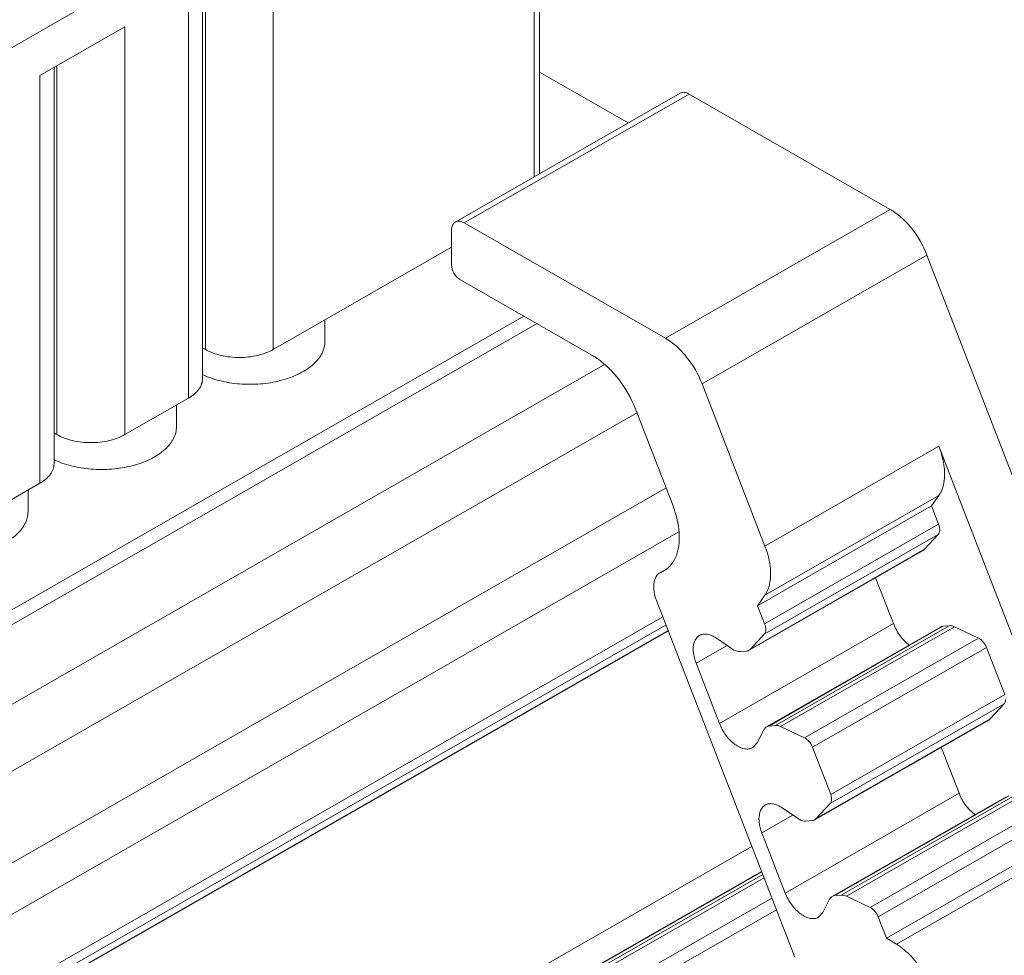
# Model space of a CAD drawing. Header units: centimetres. Extents: x -24.5 to 49.7, y -16.6 to 18.4.
# Tile 138 of 248: x -8.3 to -7.1, y -8.4 to -7.3. Entities that reach past the tile are written whole.
import ezdxf

# ---------------------------------------------------------------- set-up
doc = ezdxf.new("R2010")
doc.units = ezdxf.units.CM
doc.header["$MEASUREMENT"] = 0
doc.layers.add('layer 1', color=7, linetype='Continuous')

msp = doc.modelspace()

# ---------------------------------------------------------------- linework, layer by layer
at = {"layer": 'layer 1', "color": 1, "lineweight": 0}
msp.add_open_spline([(24.98821, 18.39808), (24.98821, 18.39808), (24.98821, -16.60193), (24.98821, -16.60193), (24.98821, -16.60193), (-24.51772, -16.60193), (-24.51772, -16.60193), (-24.51772, -16.60193), (-24.51772, 18.39808), (-24.51772, 18.39808), (-24.51772, 18.39808), (24.98821, 18.39808), (24.98821, 18.39808)], degree=3, knots=[0, 0, 0, 0, 0.25, 0.25, 0.25, 0.5, 0.5, 0.5, 0.75, 0.75, 0.75, 1, 1, 1, 1], dxfattribs=at)
at = {"layer": 'layer 1', "color": 5, "lineweight": 0}
msp.add_open_spline([(-23.26688, 17.18067), (-23.26688, 17.18067), (-23.26688, -15.60944), (-23.26688, -15.60944), (-23.26688, -15.60944), (23.98644, -15.60944), (23.98644, -15.60944)], degree=3, knots=[0, 0, 0, 0, 0.5, 0.5, 0.5, 1, 1, 1, 1], dxfattribs=at)
at = {"layer": 'layer 1', "lineweight": 9}
for points in [[(-9.64136, -7.42884), (-9.64136, -7.42884), (-7.89728, -6.42848), (-7.89728, -6.42848)], [(-7.88734, -6.44569), (-7.88734, -6.44569), (-9.63142, -7.44605), (-9.63142, -7.44605)], [(-7.68738, -6.96476), (-7.68738, -6.96476), (-7.68738, -7.4724), (-7.68738, -7.4724)], [(-7.69356, -6.97331), (-7.69356, -6.97331), (-9.79539, -8.17887), (-9.79539, -8.17887)], [(-7.69356, -7.47594), (-7.69356, -7.47594), (-7.69356, -6.97331), (-7.69356, -6.97331)], [(-7.99914, -7.2004), (-7.99914, -7.2004), (-7.99914, -7.67816), (-7.99914, -7.67816)], [(-8.08206, -7.24795), (-8.08206, -7.24795), (-8.08206, -7.71236), (-8.08206, -7.71236)], [(-8.07865, -7.67816), (-8.07865, -7.67816), (-8.07865, -7.246), (-8.07865, -7.246)], [(-8.09852, -7.73516), (-8.09852, -7.73516), (-8.09852, -7.25739), (-8.09852, -7.25739)], [(-8.17306, -7.30015), (-8.17306, -7.30015), (-8.27243, -7.35714), (-8.27243, -7.35714)], [(-8.17306, -7.30015), (-8.17306, -7.30015), (-8.17306, -7.77792), (-8.17306, -7.77792)], [(-8.25255, -7.77792), (-8.25255, -7.77792), (-8.25255, -7.34574), (-8.25255, -7.34574)], [(-8.27243, -7.83491), (-8.27243, -7.83491), (-8.27243, -7.35714), (-8.27243, -7.35714)], [(-8.25597, -7.3477), (-8.25597, -7.3477), (-8.25597, -7.81211), (-8.25597, -7.81211)], [(-7.58356, -7.41285), (-7.58356, -7.41285), (-7.68738, -7.3533), (-7.68738, -7.3533)], [(-7.78603, -7.52898), (-7.78603, -7.52898), (-7.52268, -7.37793), (-7.52268, -7.37793)], [(-7.51219, -7.37895), (-7.51219, -7.37895), (-7.77554, -7.53), (-7.77554, -7.53)], [(-7.2766, -7.51408), (-7.2766, -7.51408), (-7.51219, -7.37895), (-7.51219, -7.37895)], [(-7.53995, -7.66513), (-7.53995, -7.66513), (-7.2766, -7.51408), (-7.2766, -7.51408)], [(-7.53995, -7.66513), (-7.53995, -7.66513), (-7.77554, -7.53), (-7.77554, -7.53)], [(-7.79045, -7.57901), (-7.79045, -7.57901), (-7.79045, -7.53872), (-7.79045, -7.53872)], [(-7.99914, -7.67816), (-7.99914, -7.67816), (-7.79045, -7.55846), (-7.79045, -7.55846)], [(-7.23357, -7.56755), (-7.23357, -7.56755), (-7.49692, -7.71859), (-7.49692, -7.71859)], [(-6.95816, -8.27811), (-6.95816, -8.27811), (-7.23357, -7.56755), (-7.23357, -7.56755)], [(-7.78051, -7.59622), (-7.78051, -7.59622), (-7.62601, -7.68484), (-7.62601, -7.68484)], [(-15.1136, -11.88825), (-15.1136, -11.88825), (-7.7056, -7.63919), (-7.7056, -7.63919)], [(-7.93863, -7.64345), (-7.93863, -7.64345), (-7.93863, -7.66867), (-7.93863, -7.66867)], [(-7.69027, -7.64798), (-7.69027, -7.64798), (-15.09828, -11.89705), (-15.09828, -11.89705)], [(-15.01708, -11.94361), (-15.01708, -11.94361), (-7.61107, -7.6957), (-7.61107, -7.6957)], [(-8.0825, -7.70746), (-8.08187, -7.70776), (-8.08123, -7.70805), (-8.0806, -7.70834)], [(-7.49692, -7.71859), (-7.49692, -7.71859), (-7.42331, -7.90851), (-7.42331, -7.90851)], [(-8.17306, -7.77792), (-8.17306, -7.77792), (-8.09852, -7.73516), (-8.09852, -7.73516)], [(-8.11255, -7.74321), (-8.11255, -7.74321), (-8.11255, -7.76841), (-8.11255, -7.76841)], [(-7.53165, -7.85924), (-7.53165, -7.85924), (-7.57437, -7.749), (-7.57437, -7.749)], [(-7.57273, -7.75186), (-7.57273, -7.75186), (-14.96955, -11.9945), (-14.96955, -11.9945)], [(-7.42331, -7.90851), (-7.42331, -7.90851), (-7.21958, -7.79166), (-7.21958, -7.79166)], [(-7.21958, -7.79166), (-7.21958, -7.79166), (-7.01779, -8.31231), (-7.01779, -8.31231)], [(-8.2564, -7.80722), (-8.25578, -7.80751), (-8.25515, -7.80781), (-8.25451, -7.80809)], [(-14.93426, -12.08187), (-14.93426, -12.08187), (-7.53905, -7.84015), (-7.53905, -7.84015)], [(-8.34696, -7.87766), (-8.34696, -7.87766), (-8.27243, -7.83491), (-8.27243, -7.83491)], [(-8.28645, -7.84296), (-8.28645, -7.84296), (-8.28645, -7.86816), (-8.28645, -7.86816)], [(-7.21958, -7.84923), (-7.21958, -7.84923), (-7.42331, -7.96607), (-7.42331, -7.96607)], [(-7.22819, -7.86155), (-7.22819, -7.86155), (-7.21958, -7.84923), (-7.21958, -7.84923)], [(-7.22819, -7.86155), (-7.22819, -7.86155), (-7.43191, -7.9784), (-7.43191, -7.9784)], [(-7.21994, -7.88283), (-7.21994, -7.88283), (-7.22819, -7.86155), (-7.22819, -7.86155)], [(-7.42367, -7.99968), (-7.42367, -7.99968), (-7.21994, -7.88283), (-7.21994, -7.88283)], [(-14.9151, -12.1313), (-14.9151, -12.1313), (-7.52411, -7.89201), (-7.52411, -7.89201)], [(-7.22041, -7.89492), (-7.22041, -7.89492), (-7.42413, -8.01178), (-7.42413, -8.01178)], [(-7.23646, -7.91227), (-7.23646, -7.91227), (-7.22041, -7.89492), (-7.22041, -7.89492)], [(-7.23818, -7.91366), (-7.23818, -7.91366), (-7.44191, -8.0305), (-7.44191, -8.0305)], [(-7.44018, -8.02913), (-7.44018, -8.02913), (-7.23646, -7.91227), (-7.23646, -7.91227)], [(-7.23818, -7.91366), (-7.23754, -7.91329), (-7.23696, -7.91281), (-7.23646, -7.91227)], [(-7.54486, -7.9389), (-7.54486, -7.9389), (-7.54625, -7.9397), (-7.54625, -7.9397)], [(-7.54624, -7.93971), (-7.54624, -7.93971), (-7.54134, -7.93729), (-7.54134, -7.93729)], [(-7.54133, -7.9373), (-7.54076, -7.93698), (-7.54021, -7.93664), (-7.53966, -7.93627)], [(-7.27294, -7.99937), (-7.27294, -7.99937), (-7.2938, -7.94555), (-7.2938, -7.94555)], [(-7.42331, -7.96607), (-7.42331, -7.96607), (-7.43191, -7.9784), (-7.43191, -7.9784)], [(-7.38837, -8.38997), (-7.38837, -8.38997), (-7.55028, -7.97223), (-7.55028, -7.97223)], [(-7.43191, -7.9784), (-7.43191, -7.9784), (-7.42367, -7.99968), (-7.42367, -7.99968)], [(-14.88686, -12.20355), (-14.88686, -12.20355), (-7.54291, -7.99124), (-7.54291, -7.99124)], [(-7.53917, -8.00091), (-7.53917, -8.00091), (-14.88585, -12.2148), (-14.88585, -12.2148)], [(-7.47666, -8.11623), (-7.47666, -8.11623), (-7.27294, -7.99937), (-7.27294, -7.99937)], [(-7.21785, -8.00342), (-7.21785, -8.00342), (-7.42157, -8.12027), (-7.42157, -8.12027)], [(-7.21481, -8.00248), (-7.21481, -8.00248), (-7.41853, -8.11933), (-7.41853, -8.11933)], [(-7.41115, -8.11862), (-7.41115, -8.11862), (-7.20743, -8.00178), (-7.20743, -8.00178)], [(-7.20128, -8.00305), (-7.20128, -8.00305), (-7.405, -8.11991), (-7.405, -8.11991)], [(-7.21481, -8.00248), (-7.21587, -8.00258), (-7.21693, -8.00289), (-7.21785, -8.00342)], [(-7.20743, -8.00178), (-7.20743, -8.00178), (-7.21481, -8.00248), (-7.21481, -8.00248)], [(-7.17339, -8.01622), (-7.17339, -8.01622), (-7.20128, -8.00305), (-7.20128, -8.00305)], [(-14.88518, -12.22255), (-14.88518, -12.22255), (-7.53658, -8.00757), (-7.53658, -8.00757)], [(-14.88501, -12.22285), (-14.88501, -12.22285), (-7.53646, -8.0079), (-7.53646, -8.0079)], [(-7.42413, -8.01178), (-7.42413, -8.01178), (-7.44018, -8.02913), (-7.44018, -8.02913)], [(-7.46767, -8.02487), (-7.46767, -8.02487), (-7.50399, -8.04572), (-7.50399, -8.04572)], [(-7.46118, -8.02931), (-7.46118, -8.02931), (-7.48013, -8.01636), (-7.48013, -8.01636)], [(-7.37712, -8.13308), (-7.37712, -8.13308), (-7.17339, -8.01622), (-7.17339, -8.01622)], [(-7.44495, -8.03145), (-7.44495, -8.03145), (-7.45233, -8.03215), (-7.45233, -8.03215)], [(-7.44315, -8.03106), (-7.44373, -8.03127), (-7.44434, -8.03139), (-7.44495, -8.03145)], [(-7.44315, -8.03106), (-7.44272, -8.03092), (-7.44231, -8.03073), (-7.44191, -8.0305)], [(-7.44018, -8.02913), (-7.44069, -8.02967), (-7.44127, -8.03014), (-7.44191, -8.0305)], [(-7.16392, -8.02737), (-7.16392, -8.02737), (-7.36765, -8.14422), (-7.36765, -8.14422)], [(-7.14255, -8.08252), (-7.14255, -8.08252), (-7.16392, -8.02737), (-7.16392, -8.02737)], [(-7.50399, -8.04572), (-7.50399, -8.04572), (-7.47666, -8.11623), (-7.47666, -8.11623)], [(-7.34627, -8.19938), (-7.34627, -8.19938), (-7.14255, -8.08252), (-7.14255, -8.08252)], [(-7.14309, -8.09331), (-7.14309, -8.09331), (-7.34681, -8.21016), (-7.34681, -8.21016)], [(-7.15945, -8.11099), (-7.15945, -8.11099), (-7.14309, -8.09331), (-7.14309, -8.09331)], [(-7.41853, -8.11933), (-7.41853, -8.11933), (-7.41115, -8.11862), (-7.41115, -8.11862)], [(-7.16117, -8.11237), (-7.16117, -8.11237), (-7.36489, -8.22921), (-7.36489, -8.22921)], [(-7.36317, -8.22784), (-7.36317, -8.22784), (-7.15945, -8.11099), (-7.15945, -8.11099)], [(-7.16117, -8.11237), (-7.16053, -8.112), (-7.15994, -8.11152), (-7.15945, -8.11099)], [(-7.43255, -8.13911), (-7.43255, -8.13911), (-7.42464, -8.1236), (-7.42464, -8.1236)], [(-7.42157, -8.12027), (-7.42065, -8.11975), (-7.41959, -8.11943), (-7.41853, -8.11933)], [(-7.405, -8.11991), (-7.405, -8.11991), (-7.37712, -8.13308), (-7.37712, -8.13308)], [(-7.43767, -8.14465), (-7.43767, -8.14465), (-7.43255, -8.13911), (-7.43255, -8.13911)], [(-7.36765, -8.14422), (-7.36765, -8.14422), (-7.34627, -8.19938), (-7.34627, -8.19938)], [(-7.19592, -8.19808), (-7.19592, -8.19808), (-7.21678, -8.14426), (-7.21678, -8.14426)], [(-7.39964, -8.31494), (-7.39964, -8.31494), (-7.19592, -8.19808), (-7.19592, -8.19808)], [(-7.34681, -8.21016), (-7.34681, -8.21016), (-7.36317, -8.22784), (-7.36317, -8.22784)], [(-7.14083, -8.20213), (-7.14083, -8.20213), (-7.34455, -8.31898), (-7.34455, -8.31898)], [(-7.1378, -8.20119), (-7.1378, -8.20119), (-7.34152, -8.31804), (-7.34152, -8.31804)], [(-7.33414, -8.31734), (-7.33414, -8.31734), (-7.13042, -8.20049), (-7.13042, -8.20049)], [(-7.12426, -8.20177), (-7.12426, -8.20177), (-7.32798, -8.31862), (-7.32798, -8.31862)], [(-7.38416, -8.22802), (-7.38416, -8.22802), (-7.40312, -8.21507), (-7.40312, -8.21507)], [(-7.30011, -8.33179), (-7.30011, -8.33179), (-7.09638, -8.21493), (-7.09638, -8.21493)], [(-7.39065, -8.22359), (-7.39065, -8.22359), (-7.42697, -8.24443), (-7.42697, -8.24443)], [(-7.36792, -8.23016), (-7.36792, -8.23016), (-7.3753, -8.23086), (-7.3753, -8.23086)], [(-7.36613, -8.22978), (-7.36672, -8.22998), (-7.36732, -8.2301), (-7.36792, -8.23016)], [(-7.36613, -8.22978), (-7.3657, -8.22963), (-7.36529, -8.22945), (-7.36489, -8.22921)], [(-7.36317, -8.22784), (-7.36367, -8.22838), (-7.36426, -8.22885), (-7.36489, -8.22921)], [(-7.08691, -8.22608), (-7.08691, -8.22608), (-7.29063, -8.34293), (-7.29063, -8.34293)], [(-7.42697, -8.24443), (-7.42697, -8.24443), (-7.39964, -8.31494), (-7.39964, -8.31494)], [(-7.07724, -8.25103), (-7.07724, -8.25103), (-7.28096, -8.36788), (-7.28096, -8.36788)], [(-14.81265, -12.49002), (-14.81265, -12.49002), (-7.43858, -8.26043), (-7.43858, -8.26043)], [(-7.26929, -8.375), (-7.26929, -8.375), (-7.06557, -8.25814), (-7.06557, -8.25814)], [(-14.88093, -12.56483), (-14.88093, -12.56483), (-7.42727, -8.28959), (-7.42727, -8.28959)], [(-7.42702, -8.29024), (-7.42702, -8.29024), (-14.88068, -12.56548), (-14.88068, -12.56548)], [(-14.87955, -12.56837), (-14.87955, -12.56837), (-7.4259, -8.29313), (-7.4259, -8.29313)], [(-7.42438, -8.29707), (-7.42438, -8.29707), (-14.87803, -12.5723), (-14.87803, -12.5723)], [(-14.86912, -12.59635), (-14.86912, -12.59635), (-7.41513, -8.32092), (-7.41513, -8.32092)], [(-7.35554, -8.33782), (-7.35554, -8.33782), (-7.34762, -8.32231), (-7.34762, -8.32231)], [(-7.34455, -8.31898), (-7.34363, -8.31846), (-7.34257, -8.31814), (-7.34152, -8.31804)], [(-7.34152, -8.31804), (-7.34152, -8.31804), (-7.33414, -8.31734), (-7.33414, -8.31734)], [(-7.32798, -8.31862), (-7.32798, -8.31862), (-7.30011, -8.33179), (-7.30011, -8.33179)], [(-7.40988, -8.33449), (-7.40988, -8.33449), (-14.86196, -12.60882), (-14.86196, -12.60882)], [(-7.36065, -8.34336), (-7.36065, -8.34336), (-7.35554, -8.33782), (-7.35554, -8.33782)], [(-7.01779, -8.33631), (-7.01779, -8.33631), (-7.22152, -8.45315), (-7.22152, -8.45315)], [(-7.29063, -8.34293), (-7.29063, -8.34293), (-7.28096, -8.36788), (-7.28096, -8.36788)], [(-7.26929, -8.375), (-7.26929, -8.375), (-7.28096, -8.36788), (-7.28096, -8.36788)]]:
    msp.add_open_spline(points, degree=3, dxfattribs=at)
for points, knots in [([(-7.51219, -7.37895), (-7.51393, -7.37796), (-7.51584, -7.37717), (-7.51787, -7.37699), (-7.51953, -7.37685), (-7.52126, -7.37712), (-7.52268, -7.37794)], [0, 0, 0, 0, 0.5, 0.5, 0.5, 1, 1, 1, 1]), ([(-7.23357, -7.56755), (-7.23794, -7.55624), (-7.24413, -7.54551), (-7.25175, -7.53604), (-7.25541, -7.53151), (-7.25939, -7.52727), (-7.26375, -7.52342), (-7.26772, -7.5199), (-7.272, -7.51671), (-7.2766, -7.51408)], [0, 0, 0, 0, 0.3333333, 0.3333333, 0.3333333, 0.6666667, 0.6666667, 0.6666667, 1, 1, 1, 1]), ([(-7.79045, -7.53872), (-7.79045, -7.53669), (-7.79018, -7.5346), (-7.7893, -7.53273), (-7.78858, -7.5312), (-7.78747, -7.52981), (-7.78603, -7.52898)], [0, 0, 0, 0, 0.5, 0.5, 0.5, 1, 1, 1, 1]), ([(-7.78603, -7.52898), (-7.78461, -7.52817), (-7.78287, -7.52791), (-7.78121, -7.52805), (-7.77919, -7.52822), (-7.77728, -7.529), (-7.77554, -7.53)], [0, 0, 0, 0, 0.5, 0.5, 0.5, 1, 1, 1, 1]), ([(-7.78051, -7.59622), (-7.78346, -7.59453), (-7.78579, -7.59185), (-7.78754, -7.58882), (-7.78929, -7.5858), (-7.79045, -7.58242), (-7.79045, -7.57901)], [0, 0, 0, 0, 0.5, 0.5, 0.5, 1, 1, 1, 1]), ([(-8.0806, -7.70834), (-8.07381, -7.71138), (-8.06668, -7.71368), (-8.05941, -7.71537), (-8.05162, -7.71717), (-8.04367, -7.71828), (-8.03569, -7.71877), (-8.02755, -7.71926), (-8.01937, -7.7191), (-8.01125, -7.71828), (-8.00339, -7.71749), (-7.99559, -7.71608), (-7.98799, -7.71395), (-7.981, -7.712), (-7.97418, -7.70944), (-7.96771, -7.70611), (-7.96205, -7.70319), (-7.95667, -7.69967), (-7.95199, -7.69537), (-7.9499, -7.69346), (-7.94797, -7.69139), (-7.94624, -7.68916), (-7.94463, -7.6871), (-7.94321, -7.68489), (-7.94204, -7.68255), (-7.94095, -7.68037), (-7.94007, -7.67806), (-7.93949, -7.67568), (-7.93893, -7.67338), (-7.93863, -7.67102), (-7.93863, -7.66867)], [0, 0, 0, 0, 0.1, 0.1, 0.1, 0.2, 0.2, 0.2, 0.3, 0.3, 0.3, 0.4, 0.4, 0.4, 0.5, 0.5, 0.5, 0.6, 0.6, 0.6, 0.7, 0.7, 0.7, 0.8, 0.8, 0.8, 0.9, 0.9, 0.9, 1, 1, 1, 1]), ([(-7.53995, -7.66513), (-7.53536, -7.66777), (-7.53107, -7.67096), (-7.52709, -7.67447), (-7.52274, -7.67832), (-7.51875, -7.68257), (-7.51511, -7.6871), (-7.50747, -7.69656), (-7.5013, -7.70729), (-7.49692, -7.71859)], [0, 0, 0, 0, 0.3333333, 0.3333333, 0.3333333, 0.6666667, 0.6666667, 0.6666667, 1, 1, 1, 1]), ([(-8.08196, -7.67675), (-8.08165, -7.67685), (-8.08135, -7.67694), (-8.08106, -7.67706), (-8.08023, -7.67736), (-8.07941, -7.67772), (-8.07865, -7.67816)], [0, 0, 0, 0, 0.5, 0.5, 0.5, 1, 1, 1, 1]), ([(-8.07865, -7.67816), (-8.073, -7.6814), (-8.06677, -7.68364), (-8.06041, -7.68515), (-8.05335, -7.68682), (-8.04612, -7.6876), (-8.0389, -7.6876), (-8.03166, -7.6876), (-8.02444, -7.68682), (-8.01739, -7.68515), (-8.01102, -7.68364), (-8.00479, -7.6814), (-7.99914, -7.67816)], [0, 0, 0, 0, 0.25, 0.25, 0.25, 0.5, 0.5, 0.5, 0.75, 0.75, 0.75, 1, 1, 1, 1]), ([(-7.57437, -7.749), (-7.57964, -7.73543), (-7.58705, -7.72256), (-7.5962, -7.7112), (-7.60058, -7.70576), (-7.60535, -7.70067), (-7.61058, -7.69605), (-7.61535, -7.69183), (-7.6205, -7.688), (-7.62601, -7.68484)], [0, 0, 0, 0, 0.3333333, 0.3333333, 0.3333333, 0.6666667, 0.6666667, 0.6666667, 1, 1, 1, 1]), ([(-8.09852, -7.73516), (-8.09605, -7.73375), (-8.09369, -7.73213), (-8.09153, -7.73028), (-8.0896, -7.72862), (-8.08782, -7.72677), (-8.08633, -7.7247), (-8.08499, -7.72284), (-8.08388, -7.72082), (-8.08314, -7.71865), (-8.08243, -7.71663), (-8.08206, -7.71449), (-8.08206, -7.71236)], [0, 0, 0, 0, 0.25, 0.25, 0.25, 0.5, 0.5, 0.5, 0.75, 0.75, 0.75, 1, 1, 1, 1]), ([(-8.25451, -7.80809), (-8.24773, -7.81114), (-8.24059, -7.81343), (-8.23333, -7.81512), (-8.22553, -7.81693), (-8.21759, -7.81803), (-8.2096, -7.81852), (-8.20146, -7.81901), (-8.19328, -7.81885), (-8.18516, -7.81803), (-8.17731, -7.81724), (-8.16951, -7.81583), (-8.1619, -7.8137), (-8.15491, -7.81175), (-8.14809, -7.8092), (-8.14162, -7.80586), (-8.13596, -7.80294), (-8.13058, -7.79942), (-8.1259, -7.79512), (-8.12382, -7.79321), (-8.12188, -7.79114), (-8.12014, -7.78891), (-8.11854, -7.78685), (-8.11712, -7.78464), (-8.11595, -7.78231), (-8.11486, -7.78011), (-8.11399, -7.77781), (-8.1134, -7.77543), (-8.11284, -7.77314), (-8.11255, -7.77077), (-8.11255, -7.76841)], [0, 0, 0, 0, 0.1, 0.1, 0.1, 0.2, 0.2, 0.2, 0.3, 0.3, 0.3, 0.4, 0.4, 0.4, 0.5, 0.5, 0.5, 0.6, 0.6, 0.6, 0.7, 0.7, 0.7, 0.8, 0.8, 0.8, 0.9, 0.9, 0.9, 1, 1, 1, 1]), ([(-8.25586, -7.7765), (-8.25557, -7.77659), (-8.25527, -7.7767), (-8.25497, -7.7768), (-8.25414, -7.77711), (-8.25333, -7.77747), (-8.25255, -7.77792)], [0, 0, 0, 0, 0.5, 0.5, 0.5, 1, 1, 1, 1]), ([(-8.25255, -7.77792), (-8.24691, -7.78115), (-8.24068, -7.78339), (-8.23432, -7.7849), (-8.22726, -7.78658), (-8.22003, -7.78735), (-8.21281, -7.78735), (-8.20558, -7.78735), (-8.19835, -7.78658), (-8.19129, -7.7849), (-8.18492, -7.78339), (-8.1787, -7.78115), (-8.17306, -7.77792)], [0, 0, 0, 0, 0.25, 0.25, 0.25, 0.5, 0.5, 0.5, 0.75, 0.75, 0.75, 1, 1, 1, 1]), ([(-7.21293, -7.82426), (-7.21293, -7.82167), (-7.21308, -7.81908), (-7.21335, -7.8165), (-7.21426, -7.80801), (-7.2165, -7.79962), (-7.21958, -7.79166)], [0, 0, 0, 0, 0.5, 0.5, 0.5, 1, 1, 1, 1]), ([(-8.27243, -7.83491), (-8.26997, -7.8335), (-8.2676, -7.83188), (-8.26544, -7.83003), (-8.26351, -7.82837), (-8.26174, -7.82651), (-8.26025, -7.82445), (-8.25891, -7.82259), (-8.25779, -7.82057), (-8.25705, -7.81841), (-8.25635, -7.81638), (-8.25597, -7.81424), (-8.25597, -7.81211)], [0, 0, 0, 0, 0.25, 0.25, 0.25, 0.5, 0.5, 0.5, 0.75, 0.75, 0.75, 1, 1, 1, 1]), ([(-7.21958, -7.84923), (-7.21847, -7.84762), (-7.21752, -7.8459), (-7.21671, -7.84412), (-7.21393, -7.83796), (-7.21293, -7.831), (-7.21293, -7.82426)], [0, 0, 0, 0, 0.5, 0.5, 0.5, 1, 1, 1, 1]), ([(-7.52366, -7.89836), (-7.52366, -7.89525), (-7.52384, -7.89215), (-7.52416, -7.88906), (-7.52525, -7.87885), (-7.52794, -7.8688), (-7.53165, -7.85924)], [0, 0, 0, 0, 0.5, 0.5, 0.5, 1, 1, 1, 1]), ([(-8.42842, -7.90785), (-8.42163, -7.91089), (-8.4145, -7.91319), (-8.40724, -7.91487), (-8.39944, -7.91668), (-8.3915, -7.91778), (-8.38352, -7.91827), (-8.37537, -7.91876), (-8.36719, -7.9186), (-8.35907, -7.91778), (-8.35121, -7.91699), (-8.34342, -7.91558), (-8.33581, -7.91345), (-8.32882, -7.9115), (-8.32199, -7.90895), (-8.31554, -7.90561), (-8.30987, -7.90269), (-8.30449, -7.89917), (-8.29981, -7.89487), (-8.29773, -7.89296), (-8.29579, -7.8909), (-8.29405, -7.88866), (-8.29245, -7.8866), (-8.29103, -7.8844), (-8.28986, -7.88206), (-8.28876, -7.87986), (-8.28789, -7.87756), (-8.28731, -7.87518), (-8.28675, -7.87289), (-8.28646, -7.87052), (-8.28646, -7.86816)], [0, 0, 0, 0, 0.1, 0.1, 0.1, 0.2, 0.2, 0.2, 0.3, 0.3, 0.3, 0.4, 0.4, 0.4, 0.5, 0.5, 0.5, 0.6, 0.6, 0.6, 0.7, 0.7, 0.7, 0.8, 0.8, 0.8, 0.9, 0.9, 0.9, 1, 1, 1, 1]), ([(-7.21861, -7.88935), (-7.21861, -7.88884), (-7.21864, -7.88832), (-7.2187, -7.8878), (-7.21888, -7.8861), (-7.21933, -7.88442), (-7.21994, -7.88283)], [0, 0, 0, 0, 0.5, 0.5, 0.5, 1, 1, 1, 1]), ([(-7.53339, -7.93061), (-7.53177, -7.92866), (-7.53038, -7.92652), (-7.5292, -7.92427), (-7.52511, -7.91641), (-7.52366, -7.90719), (-7.52366, -7.89836)], [0, 0, 0, 0, 0.5, 0.5, 0.5, 1, 1, 1, 1]), ([(-7.22041, -7.89492), (-7.22011, -7.8946), (-7.21986, -7.89424), (-7.21964, -7.89385), (-7.21888, -7.89251), (-7.21861, -7.89089), (-7.21861, -7.88935)], [0, 0, 0, 0, 0.5, 0.5, 0.5, 1, 1, 1, 1]), ([(-7.42331, -7.90851), (-7.42224, -7.91127), (-7.42128, -7.91407), (-7.42044, -7.91691), (-7.4181, -7.92475), (-7.41665, -7.93295), (-7.41665, -7.94111)], [0, 0, 0, 0, 0.5, 0.5, 0.5, 1, 1, 1, 1]), ([(-7.53966, -7.93627), (-7.53792, -7.9351), (-7.53629, -7.93373), (-7.53483, -7.93221), (-7.53433, -7.93169), (-7.53385, -7.93115), (-7.53339, -7.93061)], [0, 0, 0, 0, 0.5, 0.5, 0.5, 1, 1, 1, 1]), ([(-7.55361, -7.95593), (-7.55361, -7.95254), (-7.55311, -7.94904), (-7.5517, -7.94595), (-7.5511, -7.94462), (-7.55033, -7.94337), (-7.54938, -7.94228), (-7.54848, -7.94126), (-7.54742, -7.94037), (-7.54625, -7.9397)], [0, 0, 0, 0, 0.3333333, 0.3333333, 0.3333333, 0.6666667, 0.6666667, 0.6666667, 1, 1, 1, 1]), ([(-7.41665, -7.94111), (-7.41665, -7.94354), (-7.41678, -7.94595), (-7.41708, -7.94838), (-7.41784, -7.95463), (-7.41973, -7.96095), (-7.42331, -7.96607)], [0, 0, 0, 0, 0.5, 0.5, 0.5, 1, 1, 1, 1]), ([(-7.55028, -7.97223), (-7.55082, -7.97085), (-7.5513, -7.96945), (-7.55172, -7.96803), (-7.55288, -7.9641), (-7.55361, -7.96001), (-7.55361, -7.95593)], [0, 0, 0, 0, 0.5, 0.5, 0.5, 1, 1, 1, 1]), ([(-7.42367, -7.99968), (-7.42345, -8.00024), (-7.42326, -8.00079), (-7.42309, -8.00136), (-7.42263, -8.00294), (-7.42233, -8.00457), (-7.42233, -8.0062)], [0, 0, 0, 0, 0.5, 0.5, 0.5, 1, 1, 1, 1]), ([(-7.25392, -8.02452), (-7.25814, -8.02161), (-7.2618, -8.01787), (-7.26491, -8.01376), (-7.26825, -8.00934), (-7.27096, -8.0045), (-7.27294, -7.99937)], [0, 0, 0, 0, 0.5, 0.5, 0.5, 1, 1, 1, 1]), ([(-7.20128, -8.00305), (-7.2018, -8.00281), (-7.20234, -8.00259), (-7.20289, -8.0024), (-7.20434, -8.0019), (-7.20591, -8.00163), (-7.20743, -8.00178)], [0, 0, 0, 0, 0.5, 0.5, 0.5, 1, 1, 1, 1]), ([(-7.49996, -8.01319), (-7.50113, -8.01386), (-7.50219, -8.01475), (-7.50308, -8.01577), (-7.50404, -8.01686), (-7.5048, -8.01811), (-7.50541, -8.01943), (-7.50681, -8.02253), (-7.50732, -8.02603), (-7.50732, -8.02941)], [0, 0, 0, 0, 0.3333333, 0.3333333, 0.3333333, 0.6666667, 0.6666667, 0.6666667, 1, 1, 1, 1]), ([(-7.48013, -8.01636), (-7.48183, -8.01519), (-7.48365, -8.01416), (-7.48554, -8.01335), (-7.48724, -8.01262), (-7.48901, -8.01206), (-7.49083, -8.01177), (-7.49244, -8.01151), (-7.49409, -8.01147), (-7.49571, -8.01172), (-7.4972, -8.01195), (-7.49866, -8.01244), (-7.49996, -8.01319)], [0, 0, 0, 0, 0.25, 0.25, 0.25, 0.5, 0.5, 0.5, 0.75, 0.75, 0.75, 1, 1, 1, 1]), ([(-7.42233, -8.0062), (-7.42233, -8.00677), (-7.42237, -8.00733), (-7.42245, -8.00789), (-7.42266, -8.0093), (-7.42318, -8.01074), (-7.42413, -8.01178)], [0, 0, 0, 0, 0.5, 0.5, 0.5, 1, 1, 1, 1]), ([(-7.16392, -8.02737), (-7.16487, -8.02492), (-7.16623, -8.02263), (-7.16794, -8.02061), (-7.16947, -8.01881), (-7.17129, -8.01722), (-7.17339, -8.01622)], [0, 0, 0, 0, 0.5, 0.5, 0.5, 1, 1, 1, 1]), ([(-7.50732, -8.02941), (-7.50732, -8.03071), (-7.50724, -8.03201), (-7.50711, -8.03329), (-7.50666, -8.03754), (-7.50553, -8.04173), (-7.50399, -8.04572)], [0, 0, 0, 0, 0.5, 0.5, 0.5, 1, 1, 1, 1]), ([(-7.45233, -8.03215), (-7.45301, -8.03222), (-7.45371, -8.0322), (-7.4544, -8.03211), (-7.45684, -8.03181), (-7.45916, -8.03069), (-7.46118, -8.02931)], [0, 0, 0, 0, 0.5, 0.5, 0.5, 1, 1, 1, 1]), ([(-7.14309, -8.09331), (-7.14283, -8.09299), (-7.14262, -8.09264), (-7.14243, -8.09226), (-7.14179, -8.09098), (-7.14157, -8.08949), (-7.14157, -8.08806)], [0, 0, 0, 0, 0.5, 0.5, 0.5, 1, 1, 1, 1]), ([(-7.47666, -8.11623), (-7.47475, -8.12117), (-7.47215, -8.12587), (-7.46897, -8.13016), (-7.46599, -8.13419), (-7.46249, -8.13786), (-7.45845, -8.14081), (-7.45667, -8.1421), (-7.45479, -8.14325), (-7.45279, -8.14418), (-7.45102, -8.14499), (-7.44916, -8.14563), (-7.44725, -8.14599), (-7.44556, -8.1463), (-7.44382, -8.14639), (-7.44212, -8.14615), (-7.44056, -8.14594), (-7.43902, -8.14543), (-7.43767, -8.14465)], [0, 0, 0, 0, 0.1666667, 0.1666667, 0.1666667, 0.3333333, 0.3333333, 0.3333333, 0.5, 0.5, 0.5, 0.6666667, 0.6666667, 0.6666667, 0.8333333, 0.8333333, 0.8333333, 1, 1, 1, 1]), ([(-7.41115, -8.11862), (-7.41068, -8.11858), (-7.41019, -8.11857), (-7.40971, -8.11861), (-7.40808, -8.11871), (-7.40647, -8.11921), (-7.405, -8.11991)], [0, 0, 0, 0, 0.5, 0.5, 0.5, 1, 1, 1, 1]), ([(-7.42464, -8.1236), (-7.42446, -8.12324), (-7.42425, -8.12289), (-7.42402, -8.12256), (-7.42338, -8.12164), (-7.42254, -8.12083), (-7.42157, -8.12027)], [0, 0, 0, 0, 0.5, 0.5, 0.5, 1, 1, 1, 1]), ([(-7.37712, -8.13308), (-7.37501, -8.13407), (-7.37319, -8.13566), (-7.37166, -8.13746), (-7.36995, -8.13949), (-7.3686, -8.14178), (-7.36765, -8.14422)], [0, 0, 0, 0, 0.5, 0.5, 0.5, 1, 1, 1, 1]), ([(-7.34627, -8.19938), (-7.34611, -8.19985), (-7.34597, -8.20033), (-7.34585, -8.20081), (-7.3455, -8.20215), (-7.34529, -8.20353), (-7.34529, -8.20491)], [0, 0, 0, 0, 0.5, 0.5, 0.5, 1, 1, 1, 1]), ([(-7.17691, -8.22323), (-7.18112, -8.22032), (-7.18479, -8.21659), (-7.1879, -8.21247), (-7.19123, -8.20806), (-7.19393, -8.20321), (-7.19592, -8.19808)], [0, 0, 0, 0, 0.5, 0.5, 0.5, 1, 1, 1, 1]), ([(-7.40312, -8.21507), (-7.40482, -8.2139), (-7.40662, -8.21288), (-7.40853, -8.21206), (-7.41022, -8.21133), (-7.41199, -8.21077), (-7.41382, -8.21048), (-7.41543, -8.21022), (-7.41708, -8.21018), (-7.41869, -8.21043), (-7.42018, -8.21066), (-7.42164, -8.21115), (-7.42294, -8.2119)], [0, 0, 0, 0, 0.25, 0.25, 0.25, 0.5, 0.5, 0.5, 0.75, 0.75, 0.75, 1, 1, 1, 1]), ([(-7.34529, -8.20491), (-7.34529, -8.20543), (-7.34533, -8.20595), (-7.34539, -8.20647), (-7.34556, -8.20779), (-7.346, -8.20912), (-7.34681, -8.21016)], [0, 0, 0, 0, 0.5, 0.5, 0.5, 1, 1, 1, 1]), ([(-7.42294, -8.2119), (-7.42411, -8.21257), (-7.42517, -8.21346), (-7.42607, -8.21448), (-7.42702, -8.21557), (-7.42779, -8.21682), (-7.42838, -8.21815), (-7.4298, -8.22124), (-7.4303, -8.22474), (-7.4303, -8.22812)], [0, 0, 0, 0, 0.3333333, 0.3333333, 0.3333333, 0.6666667, 0.6666667, 0.6666667, 1, 1, 1, 1]), ([(-7.4303, -8.22812), (-7.4303, -8.22942), (-7.43023, -8.23072), (-7.43009, -8.232), (-7.42964, -8.23625), (-7.42852, -8.24044), (-7.42697, -8.24443)], [0, 0, 0, 0, 0.5, 0.5, 0.5, 1, 1, 1, 1]), ([(-7.3753, -8.23086), (-7.37599, -8.23093), (-7.37669, -8.23091), (-7.37738, -8.23082), (-7.37981, -8.23052), (-7.38215, -8.2294), (-7.38416, -8.22802)], [0, 0, 0, 0, 0.5, 0.5, 0.5, 1, 1, 1, 1]), ([(-7.39964, -8.31494), (-7.39773, -8.31988), (-7.39513, -8.32458), (-7.39196, -8.32887), (-7.38897, -8.3329), (-7.38547, -8.33657), (-7.38143, -8.33952), (-7.37965, -8.34081), (-7.37777, -8.34196), (-7.37577, -8.34289), (-7.374, -8.34371), (-7.37215, -8.34435), (-7.37023, -8.3447), (-7.36854, -8.34501), (-7.36681, -8.3451), (-7.3651, -8.34486), (-7.36354, -8.34465), (-7.36201, -8.34415), (-7.36065, -8.34336)], [0, 0, 0, 0, 0.1666667, 0.1666667, 0.1666667, 0.3333333, 0.3333333, 0.3333333, 0.5, 0.5, 0.5, 0.6666667, 0.6666667, 0.6666667, 0.8333333, 0.8333333, 0.8333333, 1, 1, 1, 1]), ([(-7.34762, -8.32231), (-7.34743, -8.32196), (-7.34724, -8.32161), (-7.347, -8.32127), (-7.34637, -8.32035), (-7.34552, -8.31954), (-7.34455, -8.31898)], [0, 0, 0, 0, 0.5, 0.5, 0.5, 1, 1, 1, 1]), ([(-7.33414, -8.31734), (-7.33366, -8.31729), (-7.33318, -8.31728), (-7.33269, -8.31732), (-7.33106, -8.31742), (-7.32946, -8.31792), (-7.32798, -8.31862)], [0, 0, 0, 0, 0.5, 0.5, 0.5, 1, 1, 1, 1]), ([(-7.30011, -8.33179), (-7.29799, -8.33278), (-7.29618, -8.33437), (-7.29465, -8.33617), (-7.29293, -8.3382), (-7.29158, -8.34049), (-7.29063, -8.34293)], [0, 0, 0, 0, 0.5, 0.5, 0.5, 1, 1, 1, 1]), ([(-7.26929, -8.375), (-7.26298, -8.37885), (-7.25725, -8.3837), (-7.25211, -8.38907), (-7.24647, -8.39498), (-7.24153, -8.40152), (-7.23728, -8.40847), (-7.23298, -8.4155), (-7.22938, -8.42296), (-7.22663, -8.43076), (-7.22407, -8.438), (-7.22225, -8.44553), (-7.22152, -8.45315)], [0, 0, 0, 0, 0.25, 0.25, 0.25, 0.5, 0.5, 0.5, 0.75, 0.75, 0.75, 1, 1, 1, 1])]:
    msp.add_open_spline(points, degree=3, knots=knots, dxfattribs=at)

doc.saveas('drawing.dxf')
